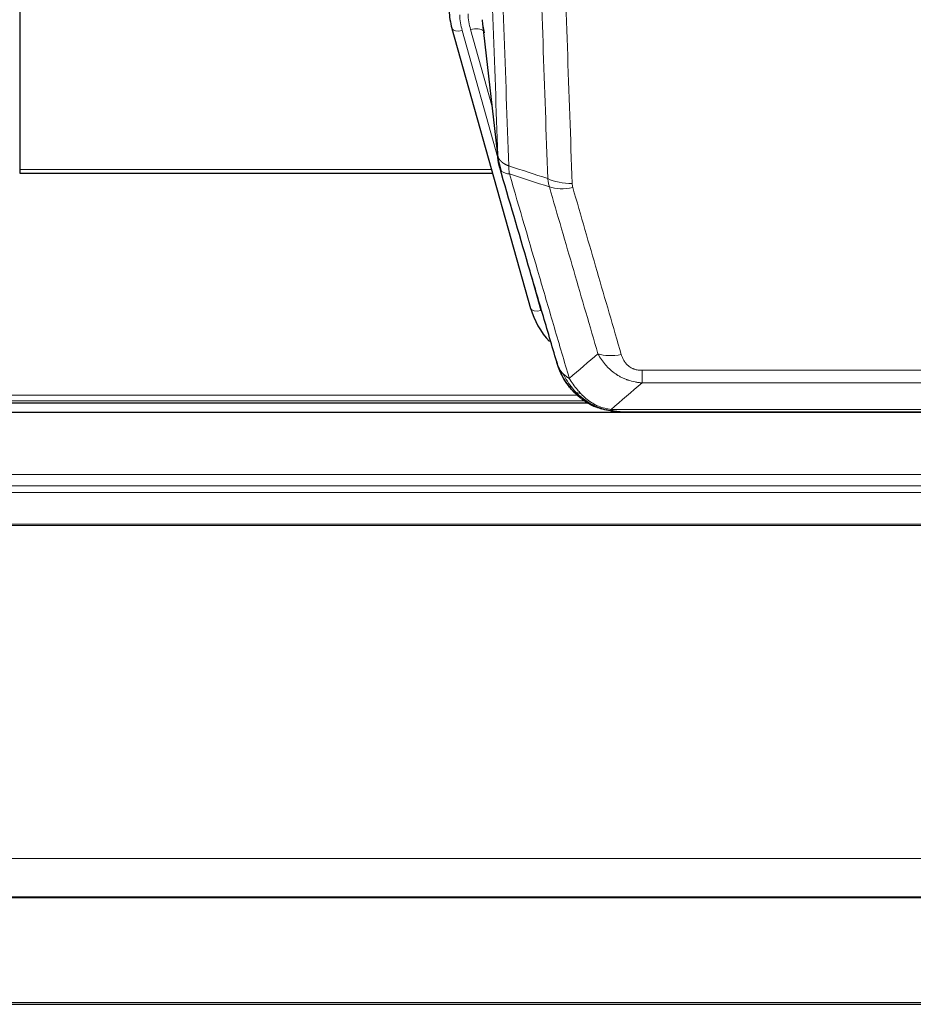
# Model space of a CAD drawing. Header units: inches. Extents: x 0 to 23760, y -13 to 16800.
# Tile 39 of 256: x 6053 to 6305, y 4753 to 5030. Entities that reach past the tile are written whole.
import ezdxf

# ---------------------------------------------------------------- set-up
doc = ezdxf.new("R2010")
doc.units = ezdxf.units.IN
doc.layers.add('1', color=7, linetype='Continuous', true_color=0xffffff)

msp = doc.modelspace()

# ---------------------------------------------------------------- linework, layer by layer
at = {"layer": '1', "color": 2, "linetype": 'Continuous', "lineweight": 25}
for p, q in [((6053.001, 5133.329), (6053.001, 4987.86)), ((6183.394, 5028.865), (6187.809, 4990.346)), ((6174.755, 5027.641), (6174.774, 5027.545)), ((6174.774, 5027.545), (6196.948, 4948.659)), ((6053.001, 4987.86), (6053.001, 4986.829)), ((6053.001, 4986.829), (6186.22, 4986.829)), ((5888.956, 4922.073), (6212.952, 4922.073)), ((6214.999, 4921.043), (6214.899, 4921.072)), ((6219.548, 4919.567), (6442.454, 4919.567)), ((6553.501, 4919.376), (5436.501, 4919.376)), ((5436.501, 4782.883), (6553.501, 4782.883)), ((5436.501, 4782.701), (6553.501, 4782.701)), ((5436.501, 4752.573), (6553.501, 4752.573))]:
    msp.add_line(p, q, dxfattribs=at)
at = {"layer": '1', "color": 110, "linetype": 'Continuous', "lineweight": 13}
for p, q in [((6183.304, 5030.038), (6187.68, 4991.858)), ((6177.662, 5026.971), (6187.734, 4991.137)), ((6186.035, 5005.826), (6180.009, 5027.264)), ((6053.001, 4987.86), (6185.933, 4987.86)), ((6195.11, 4964.897), (6199.836, 4948.085)), ((6228.33, 4927.698), (6228.33, 4931.231)), ((6228.33, 4931.231), (6433.672, 4931.231)), ((6433.672, 4927.698), (6228.33, 4927.698)), ((5890.368, 4922.634), (6212.06, 4922.634)), ((5891.78, 4924.247), (6210.053, 4924.247)), ((6214.899, 4921.072), (6214.83, 4921.229)), ((6219.598, 4920.23), (6442.404, 4920.23)), ((5436.501, 4901.919), (6553.501, 4901.919)), ((5436.501, 4898.677), (6553.501, 4898.677)), ((5436.501, 4896.833), (6553.501, 4896.833)), ((5436.501, 4887.92), (6553.501, 4887.92)), ((5436.501, 4887.475), (6553.501, 4887.475)), ((5436.501, 4793.648), (6553.501, 4793.648)), ((5436.501, 4753.118), (6553.501, 4753.118))]:
    msp.add_line(p, q, dxfattribs=at)
at = {"layer": '1', "color": 2, "linetype": 'Continuous', "lineweight": 25}
for centre, major_axis, ratio, start_param, end_param in [((6200.983, 5033.508), (-27.027, -0.37), 0.8864308, 0.02276, 0.2319114), ((6203.33, 5030.568), (20.035, -0.399), 0.8846078, 3.1939931, 3.4031446), ((6223.142, 4954.672), (-27.014, -0.465), 0.8900028, 0.2292736, 0.673414)]:
    msp.add_ellipse(centre, major_axis=major_axis, ratio=ratio, start_param=start_param, end_param=end_param, dxfattribs=at)
at = {"layer": '1', "color": 110, "linetype": 'Continuous', "lineweight": 13}
for centre, major_axis, ratio, start_param, end_param in [((6200.983, 5032.123), (-24.033, -0.038), 0.8858289, 0.0334668, 0.2426182), ((6203.33, 5032.415), (-24.033, -0.038), 0.8858289, 0.0334668, 0.2426182), ((6177.662, 5028.357), (2.888, 0.812), 0.4480327, 3.1416079, 4.5871119), ((6180.009, 5025.417), (3.851, 1.082), 0.4480327, 0.2500116, 1.4455193), ((6208.634, 4989.508), (-9.994, -0.345), 0.559112, 0.7940626, 1.551472), ((6208.822, 4988.335), (-9.604, -2.788), 0.5442898, 0.6684637, 1.414101), ((6199.836, 4949.47), (2.888, 0.812), 0.4480327, 3.1416079, 4.5871119), ((6222.483, 4941.453), (-9.598, -2.808), 0.562843, 0.6646512, 1.4076092)]:
    msp.add_ellipse(centre, major_axis=major_axis, ratio=ratio, start_param=start_param, end_param=end_param, dxfattribs=at)
for points, knots in [([(6187.68, 4991.858), (6187.236, 5004.705), (6186.33, 5030.556), (6184.923, 5069.8), (6183.953, 5096.274), (6183.398, 5111.253), (6183.336, 5112.919), (6183.213, 5116.252), (6183.027, 5121.256), (6182.59, 5132.955), (6182.211, 5143.023), (6181.893, 5151.437), (6181.83, 5153.121), (6181.702, 5156.491), (6181.51, 5161.548), (6181.06, 5173.372), (6180.67, 5183.545), (6179.884, 5203.94), (6178.82, 5231.267), (6177.179, 5272.662), (6176.055, 5300.526), (6175.485, 5314.526)], [0, 0, 0, 0, 0.125, 0.25, 0.375, 0.375, 0.390625, 0.390625, 0.40625, 0.4375, 0.5, 0.5, 0.515625, 0.515625, 0.53125, 0.5625, 0.625, 0.625, 0.75, 0.875, 1, 1, 1, 1]), ([(6178.541, 5312.746), (6179.112, 5298.693), (6180.24, 5270.722), (6181.885, 5229.17), (6182.951, 5201.739), (6183.74, 5181.266), (6184.131, 5171.055), (6184.582, 5159.187), (6184.775, 5154.11), (6184.903, 5150.727), (6184.967, 5149.037), (6185.286, 5140.591), (6185.665, 5130.484), (6186.103, 5118.741), (6186.29, 5113.718), (6186.414, 5110.372), (6186.476, 5108.7), (6187.032, 5093.664), (6188.005, 5067.089), (6189.415, 5027.695), (6190.324, 5001.746), (6190.77, 4988.849)], [0, 0, 0, 0, 0.125, 0.25, 0.375, 0.375, 0.4375, 0.46875, 0.484375, 0.484375, 0.5, 0.5, 0.5625, 0.59375, 0.609375, 0.609375, 0.625, 0.625, 0.75, 0.875, 1, 1, 1, 1]), ([(6201.767, 4985.281), (6201.328, 4997.978), (6200.437, 5023.523), (6199.515, 5049.37), (6198.812, 5068.868), (6198.576, 5075.387), (6198.099, 5088.461), (6197.859, 5095.017), (6197.133, 5114.741), (6196.641, 5127.961), (6196.017, 5144.575), (6195.891, 5147.902), (6195.64, 5154.564), (6195.261, 5164.569), (6194.878, 5174.611), (6194.106, 5194.744), (6193.062, 5221.718), (6191.453, 5262.57), (6190.351, 5290.065), (6189.792, 5303.878)], [0, 0, 0, 0, 0.125, 0.25, 0.25, 0.3125, 0.3125, 0.375, 0.375, 0.5, 0.5, 0.53125, 0.53125, 0.5625, 0.625, 0.625, 0.75, 0.875, 1, 1, 1, 1]), ([(6196.676, 5302.918), (6197.233, 5289.087), (6198.334, 5261.557), (6199.941, 5220.653), (6200.984, 5193.645), (6201.754, 5173.486), (6202.137, 5163.432), (6202.515, 5153.414), (6202.766, 5146.743), (6202.892, 5143.412), (6203.515, 5126.777), (6204.006, 5113.539), (6204.732, 5093.79), (6204.972, 5087.226), (6205.447, 5074.135), (6205.683, 5067.609), (6206.385, 5048.086), (6207.306, 5022.206), (6208.196, 4996.628), (6208.634, 4983.915)], [0, 0, 0, 0, 0.125, 0.25, 0.375, 0.375, 0.4375, 0.46875, 0.46875, 0.5, 0.5, 0.625, 0.625, 0.6875, 0.6875, 0.75, 0.75, 0.875, 1, 1, 1, 1]), ([(6187.68, 4991.858), (6187.681, 4991.85), (6187.683, 4991.834), (6187.686, 4991.81), (6187.689, 4991.787), (6187.693, 4991.763), (6187.697, 4991.739), (6187.701, 4991.716), (6187.705, 4991.692), (6187.71, 4991.669), (6187.715, 4991.645), (6187.72, 4991.621), (6187.725, 4991.598), (6187.731, 4991.574), (6187.737, 4991.551), (6187.743, 4991.527), (6187.749, 4991.504), (6187.756, 4991.48), (6187.762, 4991.457), (6187.77, 4991.434), (6187.777, 4991.41), (6187.785, 4991.387), (6187.792, 4991.364), (6187.801, 4991.34), (6187.809, 4991.317), (6187.818, 4991.294), (6187.826, 4991.27), (6187.836, 4991.247), (6187.845, 4991.224), (6187.855, 4991.201), (6187.864, 4991.178), (6187.875, 4991.155), (6187.885, 4991.132), (6187.896, 4991.109), (6187.906, 4991.086), (6187.918, 4991.063), (6187.929, 4991.04), (6187.941, 4991.017), (6187.952, 4990.994), (6187.965, 4990.971), (6187.977, 4990.949), (6187.989, 4990.926), (6188.002, 4990.903), (6188.015, 4990.881), (6188.029, 4990.858), (6188.042, 4990.836), (6188.056, 4990.813), (6188.07, 4990.791), (6188.085, 4990.768), (6188.099, 4990.746), (6188.114, 4990.723), (6188.129, 4990.701), (6188.144, 4990.679), (6188.16, 4990.657), (6188.176, 4990.635), (6188.192, 4990.612), (6188.208, 4990.59), (6188.225, 4990.568), (6188.241, 4990.546), (6188.258, 4990.525), (6188.276, 4990.503), (6188.293, 4990.481), (6188.311, 4990.459), (6188.329, 4990.437), (6188.347, 4990.416), (6188.365, 4990.394), (6188.384, 4990.373), (6188.403, 4990.351), (6188.422, 4990.33), (6188.441, 4990.308), (6188.461, 4990.287), (6188.481, 4990.266), (6188.501, 4990.245), (6188.521, 4990.224), (6188.542, 4990.203), (6188.563, 4990.182), (6188.59, 4990.154), (6188.623, 4990.121), (6188.664, 4990.083), (6188.706, 4990.044), (6188.748, 4990.006), (6188.792, 4989.968), (6188.836, 4989.93), (6188.88, 4989.893), (6188.926, 4989.856), (6188.972, 4989.819), (6189.019, 4989.783), (6189.067, 4989.746), (6189.116, 4989.711), (6189.165, 4989.675), (6189.216, 4989.64), (6189.267, 4989.605), (6189.318, 4989.57), (6189.371, 4989.536), (6189.424, 4989.502), (6189.478, 4989.469), (6189.532, 4989.436), (6189.588, 4989.403), (6189.644, 4989.37), (6189.701, 4989.338), (6189.758, 4989.306), (6189.816, 4989.275), (6189.875, 4989.244), (6189.935, 4989.213), (6189.995, 4989.183), (6190.056, 4989.153), (6190.118, 4989.123), (6190.18, 4989.094), (6190.243, 4989.065), (6190.306, 4989.037), (6190.371, 4989.009), (6190.436, 4988.981), (6190.501, 4988.954), (6190.567, 4988.927), (6190.634, 4988.901), (6190.702, 4988.875), (6190.747, 4988.858), (6190.77, 4988.849)], [0, 0, 0, 0, 0.0066687, 0.0133374, 0.0200061, 0.0266746, 0.0333432, 0.0400116, 0.0466801, 0.0533484, 0.0600168, 0.066685, 0.0733532, 0.0800214, 0.0866895, 0.0933575, 0.1000255, 0.1066935, 0.1133614, 0.1200292, 0.126697, 0.1333647, 0.1400324, 0.1467001, 0.1533676, 0.1600352, 0.1667026, 0.1733701, 0.1800374, 0.1867047, 0.193372, 0.2000392, 0.2067064, 0.2133735, 0.2200405, 0.2267075, 0.2333745, 0.2400414, 0.2467082, 0.253375, 0.2600418, 0.2667085, 0.2733751, 0.2800417, 0.2867082, 0.2933747, 0.3000412, 0.3067075, 0.3133739, 0.3200401, 0.3267064, 0.3333725, 0.3400387, 0.3467047, 0.3533708, 0.3600367, 0.3667026, 0.3733685, 0.3800343, 0.3867001, 0.3933658, 0.4000315, 0.4066971, 0.4133626, 0.4200281, 0.4266936, 0.433359, 0.4400243, 0.4466896, 0.4533549, 0.4600201, 0.4666852, 0.4733503, 0.4800154, 0.4866804, 0.4933453, 0.5000102, 0.5125098, 0.5250093, 0.5375088, 0.5500082, 0.5625077, 0.5750071, 0.5875066, 0.600006, 0.6125054, 0.6250049, 0.6375043, 0.6500037, 0.6625032, 0.6750026, 0.6875021, 0.7000016, 0.7125011, 0.7250006, 0.7375001, 0.7499997, 0.7624993, 0.7749989, 0.7874985, 0.7999982, 0.812498, 0.8249977, 0.8374975, 0.8499974, 0.8624973, 0.8749972, 0.8874972, 0.8999973, 0.9124974, 0.9249976, 0.9374978, 0.9499981, 0.9624985, 0.9749989, 0.9874994, 1, 1, 1, 1]), ([(6190.982, 4986.559), (6190.907, 4986.931), (6190.864, 4987.303), (6190.806, 4988.061), (6190.791, 4988.448), (6190.77, 4988.849)], [0, 0, 0, 0, 0.5, 0.5, 1, 1, 1, 1]), ([(6188.237, 4988.407), (6188.258, 4988.161), (6188.336, 4987.93), (6188.599, 4987.51), (6188.785, 4987.322), (6189.256, 4987), (6189.542, 4986.866), (6190.2, 4986.663), (6190.573, 4986.593), (6190.982, 4986.559)], [0, 0, 0, 0, 0.25, 0.25, 0.5, 0.5, 0.75, 0.75, 1, 1, 1, 1]), ([(6190.982, 4986.559), (6193.804, 4976.865), (6196.62, 4967.218), (6200.833, 4952.815), (6202.236, 4948.025), (6205.038, 4938.47), (6206.438, 4933.703), (6207.836, 4928.949)], [0, 0, 0, 0, 0.5, 0.5, 0.75, 0.75, 1, 1, 1, 1]), ([(6208.822, 4982.737), (6208.766, 4982.931), (6208.722, 4983.126), (6208.66, 4983.518), (6208.641, 4983.716), (6208.634, 4983.915)], [0, 0, 0, 0, 0.5, 0.5, 1, 1, 1, 1]), ([(6215.903, 4935.911), (6214.767, 4939.797), (6213.631, 4943.691), (6211.356, 4951.493), (6210.217, 4955.402), (6206.797, 4967.152), (6204.513, 4975.015), (6202.225, 4982.908)], [0, 0, 0, 0, 0.25, 0.25, 0.5, 0.5, 1, 1, 1, 1]), ([(6208.822, 4982.737), (6211.107, 4974.832), (6213.388, 4966.957), (6216.804, 4955.188), (6217.941, 4951.273), (6220.214, 4943.458), (6221.349, 4939.559), (6222.483, 4935.666)], [0, 0, 0, 0, 0.5, 0.5, 0.75, 0.75, 1, 1, 1, 1]), ([(6228.33, 4927.698), (6227.995, 4927.721), (6227.662, 4927.754), (6226.999, 4927.842), (6226.67, 4927.895), (6225.695, 4928.087), (6225.057, 4928.256), (6224.354, 4928.493), (6224.276, 4928.52), (6224.121, 4928.575), (6224.043, 4928.603), (6223.812, 4928.69), (6223.659, 4928.75), (6223.205, 4928.938), (6222.61, 4929.208), (6222.037, 4929.515), (6221.616, 4929.76), (6221.407, 4929.887), (6221.202, 4930.018), (6221.065, 4930.107), (6220.998, 4930.152), (6220.392, 4930.561), (6219.884, 4930.957), (6219.165, 4931.596), (6218.932, 4931.817), (6218.594, 4932.159), (6218.483, 4932.275), (6218.264, 4932.511), (6218.157, 4932.63), (6217.63, 4933.236), (6217.241, 4933.742), (6216.527, 4934.796), (6216.2, 4935.344), (6215.903, 4935.911)], [0, 0, 0, 0, 0.0625, 0.0625, 0.125, 0.125, 0.25, 0.25, 0.265625, 0.265625, 0.28125, 0.28125, 0.3125, 0.3125, 0.375, 0.4375, 0.4375, 0.46875, 0.484375, 0.484375, 0.5, 0.5, 0.625, 0.625, 0.6875, 0.6875, 0.71875, 0.71875, 0.75, 0.75, 0.875, 0.875, 1, 1, 1, 1]), ([(6228.33, 4931.231), (6228.147, 4931.231), (6227.965, 4931.237), (6227.601, 4931.263), (6227.421, 4931.283), (6227.066, 4931.337), (6226.89, 4931.37), (6226.544, 4931.453), (6226.373, 4931.501), (6226.162, 4931.571), (6226.12, 4931.586), (6226.036, 4931.616), (6225.912, 4931.662), (6225.79, 4931.712), (6225.551, 4931.817), (6225.243, 4931.97), (6224.956, 4932.149), (6224.783, 4932.268), (6224.749, 4932.292), (6224.681, 4932.342), (6224.647, 4932.367), (6224.547, 4932.443), (6224.482, 4932.495), (6224.293, 4932.654), (6224.173, 4932.764), (6223.947, 4932.992), (6223.84, 4933.11), (6223.637, 4933.353), (6223.541, 4933.478), (6223.428, 4933.639), (6223.406, 4933.671), (6223.362, 4933.736), (6223.34, 4933.769), (6223.277, 4933.867), (6223.236, 4933.933), (6223.117, 4934.132), (6223.044, 4934.267), (6222.907, 4934.539), (6222.843, 4934.677), (6222.666, 4935.094), (6222.567, 4935.378), (6222.483, 4935.666)], [0, 0, 0, 0, 0.0625, 0.0625, 0.125, 0.125, 0.1875, 0.1875, 0.25, 0.25, 0.265625, 0.265625, 0.28125, 0.3125, 0.3125, 0.375, 0.4375, 0.4375, 0.453125, 0.453125, 0.46875, 0.46875, 0.5, 0.5, 0.5625, 0.5625, 0.625, 0.625, 0.6875, 0.6875, 0.703125, 0.703125, 0.71875, 0.71875, 0.75, 0.75, 0.8125, 0.8125, 0.875, 0.875, 1, 1, 1, 1]), ([(6204.918, 4931.864), (6205.075, 4931.579), (6205.254, 4931.303), (6205.659, 4930.774), (6205.883, 4930.521), (6206.129, 4930.279)], [0, 0, 0, 0, 0.5, 0.5, 1, 1, 1, 1]), ([(6206.129, 4930.279), (6206.375, 4930.032), (6206.641, 4929.797), (6207.211, 4929.353), (6207.515, 4929.144), (6207.836, 4928.949)], [0, 0, 0, 0, 0.5, 0.5, 1, 1, 1, 1]), ([(6209.787, 4924.954), (6209.415, 4925.343), (6209.059, 4925.749), (6207.698, 4927.432), (6206.827, 4928.826), (6206.129, 4930.279)], [0, 0, 0, 0, 0.25, 0.25, 1, 1, 1, 1]), ([(6211.011, 4924.742), (6210.712, 4925.058), (6210.422, 4925.386), (6209.295, 4926.736), (6208.529, 4927.834), (6207.836, 4928.949)], [0, 0, 0, 0, 0.25, 0.25, 1, 1, 1, 1]), ([(6208.801, 4925.439), (6208.832, 4925.413), (6208.864, 4925.386), (6208.999, 4925.285), (6209.112, 4925.215), (6209.361, 4925.093), (6209.497, 4925.041), (6209.689, 4924.981), (6209.737, 4924.967), (6209.787, 4924.954)], [0, 0, 0, 0, 0.125, 0.125, 0.5, 0.5, 0.875, 0.875, 1, 1, 1, 1]), ([(6209.787, 4924.954), (6209.885, 4924.928), (6209.987, 4924.905), (6210.244, 4924.854), (6210.401, 4924.831), (6210.712, 4924.787), (6210.865, 4924.766), (6211.011, 4924.742)], [0, 0, 0, 0, 0.25, 0.25, 0.625, 0.625, 1, 1, 1, 1]), ([(6214.98, 4921.623), (6214.8, 4921.72), (6214.622, 4921.822), (6213.914, 4922.247), (6213.4, 4922.605), (6212.406, 4923.391), (6211.926, 4923.82), (6211.312, 4924.428), (6211.16, 4924.584), (6211.011, 4924.742)], [0, 0, 0, 0, 0.125, 0.125, 0.5, 0.5, 0.875, 0.875, 1, 1, 1, 1]), ([(6214.83, 4921.229), (6214.828, 4921.259), (6214.83, 4921.291), (6214.843, 4921.377), (6214.859, 4921.432), (6214.908, 4921.536), (6214.94, 4921.585), (6214.98, 4921.623)], [0, 0, 0, 0, 0.25, 0.25, 0.625, 0.625, 1, 1, 1, 1]), ([(6219.598, 4920.23), (6218.378, 4920.332), (6217.202, 4920.626), (6215.708, 4921.252), (6215.341, 4921.428), (6214.98, 4921.623)], [0, 0, 0, 0, 0.75, 0.75, 1, 1, 1, 1]), ([(6222.14, 4919.569), (6222.067, 4919.568), (6221.992, 4919.567), (6221.696, 4919.568), (6221.475, 4919.577), (6221.047, 4919.612), (6220.842, 4919.638), (6220.59, 4919.684), (6220.528, 4919.696), (6220.469, 4919.709)], [0, 0, 0, 0, 0.125, 0.125, 0.5, 0.5, 0.875, 0.875, 1, 1, 1, 1])]:
    msp.add_open_spline(points, degree=3, knots=knots, dxfattribs=at)
at = {"layer": '1', "color": 2, "linetype": 'Continuous', "lineweight": 25}
for points, knots in [([(6188.237, 4988.407), (6188.232, 4988.424), (6188.221, 4988.459), (6188.206, 4988.511), (6188.191, 4988.565), (6188.176, 4988.619), (6188.161, 4988.675), (6188.145, 4988.732), (6188.13, 4988.79), (6188.114, 4988.849), (6188.099, 4988.909), (6188.084, 4988.97), (6188.068, 4989.033), (6188.053, 4989.096), (6188.038, 4989.161), (6188.022, 4989.227), (6188.007, 4989.294), (6187.992, 4989.362), (6187.977, 4989.432), (6187.963, 4989.502), (6187.948, 4989.574), (6187.934, 4989.647), (6187.919, 4989.72), (6187.905, 4989.796), (6187.891, 4989.872), (6187.878, 4989.949), (6187.865, 4990.028), (6187.844, 4990.154), (6187.818, 4990.324), (6187.789, 4990.53), (6187.766, 4990.723), (6187.746, 4990.9), (6187.731, 4991.062), (6187.718, 4991.209), (6187.708, 4991.342), (6187.7, 4991.459), (6187.694, 4991.561), (6187.689, 4991.647), (6187.686, 4991.719), (6187.683, 4991.775), (6187.682, 4991.816), (6187.681, 4991.842), (6187.68, 4991.854), (6187.68, 4991.858)], [0, 0, 0, 0, 0.0155037, 0.0313049, 0.0474035, 0.0637997, 0.0804935, 0.097485, 0.1147743, 0.1323613, 0.1502462, 0.1684289, 0.1869096, 0.2056883, 0.224765, 0.2441397, 0.2638126, 0.2837835, 0.3040527, 0.32462, 0.3454856, 0.3666494, 0.3881116, 0.409872, 0.4319308, 0.454288, 0.4769435, 0.4998975, 0.5635611, 0.6228928, 0.6778927, 0.7285606, 0.7748966, 0.8169007, 0.8545729, 0.8879131, 0.9169214, 0.9415977, 0.9619421, 0.9779545, 0.989635, 0.9969835, 1, 1, 1, 1]), ([(6204.279, 4933.638), (6202.948, 4938.16), (6201.616, 4942.693), (6198.948, 4951.78), (6197.613, 4956.334), (6193.602, 4970.026), (6190.922, 4979.196), (6188.237, 4988.407)], [0, 0, 0, 0, 0.25, 0.25, 0.5, 0.5, 1, 1, 1, 1]), ([(6204.279, 4933.638), (6204.336, 4933.328), (6204.418, 4933.023), (6204.632, 4932.431), (6204.763, 4932.142), (6204.918, 4931.864)], [0, 0, 0, 0, 0.5, 0.5, 1, 1, 1, 1]), ([(6208.311, 4926.141), (6208.299, 4926.154), (6208.276, 4926.18), (6208.241, 4926.22), (6208.206, 4926.261), (6208.17, 4926.302), (6208.134, 4926.344), (6208.097, 4926.387), (6208.06, 4926.431), (6208.023, 4926.475), (6207.985, 4926.52), (6207.947, 4926.565), (6207.909, 4926.612), (6207.87, 4926.659), (6207.831, 4926.707), (6207.791, 4926.755), (6207.751, 4926.805), (6207.711, 4926.855), (6207.671, 4926.905), (6207.63, 4926.957), (6207.589, 4927.009), (6207.548, 4927.062), (6207.506, 4927.116), (6207.464, 4927.171), (6207.422, 4927.226), (6207.38, 4927.283), (6207.337, 4927.34), (6207.294, 4927.398), (6207.251, 4927.456), (6207.207, 4927.516), (6207.164, 4927.576), (6207.12, 4927.637), (6207.076, 4927.699), (6207.032, 4927.761), (6206.987, 4927.825), (6206.942, 4927.889), (6206.898, 4927.954), (6206.853, 4928.02), (6206.808, 4928.087), (6206.762, 4928.154), (6206.717, 4928.223), (6206.671, 4928.292), (6206.626, 4928.363), (6206.58, 4928.434), (6206.534, 4928.505), (6206.488, 4928.578), (6206.442, 4928.652), (6206.396, 4928.726), (6206.35, 4928.802), (6206.304, 4928.878), (6206.258, 4928.955), (6206.211, 4929.033), (6206.165, 4929.112), (6206.119, 4929.192), (6206.073, 4929.273), (6206.026, 4929.355), (6205.98, 4929.437), (6205.934, 4929.521), (6205.888, 4929.605), (6205.842, 4929.691), (6205.796, 4929.777), (6205.75, 4929.864), (6205.705, 4929.952), (6205.659, 4930.041), (6205.614, 4930.131), (6205.568, 4930.222), (6205.523, 4930.314), (6205.478, 4930.407), (6205.433, 4930.5), (6205.389, 4930.595), (6205.344, 4930.691), (6205.3, 4930.787), (6205.256, 4930.885), (6205.213, 4930.983), (6205.169, 4931.083), (6205.126, 4931.183), (6205.083, 4931.285), (6205.041, 4931.387), (6204.999, 4931.49), (6204.957, 4931.595), (6204.915, 4931.7), (6204.874, 4931.806), (6204.833, 4931.913), (6204.793, 4932.021), (6204.753, 4932.131), (6204.714, 4932.241), (6204.675, 4932.352), (6204.636, 4932.464), (6204.598, 4932.577), (6204.56, 4932.691), (6204.523, 4932.806), (6204.486, 4932.922), (6204.45, 4933.039), (6204.415, 4933.157), (6204.38, 4933.276), (6204.346, 4933.395), (6204.312, 4933.516), (6204.29, 4933.597), (6204.279, 4933.638)], [0, 0, 0, 0, 0.0060657, 0.012223, 0.0184718, 0.0248123, 0.0312443, 0.0377679, 0.0443831, 0.0510899, 0.0578883, 0.0647782, 0.0717598, 0.0788329, 0.0859977, 0.093254, 0.1006019, 0.1080414, 0.1155725, 0.1231952, 0.1309095, 0.1387154, 0.1466129, 0.1546019, 0.1626826, 0.1708549, 0.1791188, 0.1874742, 0.1959213, 0.20446, 0.2130903, 0.2218121, 0.2306256, 0.2395307, 0.2485274, 0.2576156, 0.2667955, 0.276067, 0.2854301, 0.2948848, 0.3044311, 0.314069, 0.3237985, 0.3336196, 0.3435324, 0.3535367, 0.3636326, 0.3738202, 0.3840993, 0.3944701, 0.4049324, 0.4154864, 0.426132, 0.4368691, 0.4476979, 0.4586183, 0.4696303, 0.480734, 0.4919292, 0.503216, 0.5145945, 0.5260645, 0.5376262, 0.5492795, 0.5610244, 0.5728609, 0.584789, 0.5968087, 0.60892, 0.621123, 0.6334175, 0.6458037, 0.6582815, 0.6708509, 0.6835119, 0.6962645, 0.7091087, 0.7220445, 0.735072, 0.748191, 0.7614017, 0.774704, 0.7880979, 0.8015834, 0.8151605, 0.8288293, 0.8425896, 0.8564416, 0.8703852, 0.8844204, 0.8985472, 0.9127656, 0.9270756, 0.9414773, 0.9559705, 0.9705554, 0.9852319, 1, 1, 1, 1]), ([(6208.801, 4925.439), (6208.366, 4925.908), (6207.956, 4926.399), (6206.426, 4928.435), (6205.531, 4930.124), (6204.918, 4931.864)], [0, 0, 0, 0, 0.25, 0.25, 1, 1, 1, 1]), ([(6208.371, 4926.006), (6208.392, 4925.962), (6208.416, 4925.918), (6208.494, 4925.783), (6208.557, 4925.692), (6208.683, 4925.548), (6208.739, 4925.493), (6208.801, 4925.439)], [0, 0, 0, 0, 0.2280377, 0.2280377, 0.6912151, 0.6912151, 1, 1, 1, 1]), ([(6211.312, 4923.181), (6210.666, 4923.664), (6210.05, 4924.189), (6209.242, 4924.975), (6209.018, 4925.205), (6208.801, 4925.439)], [0, 0, 0, 0, 0.7159091, 0.7159091, 1, 1, 1, 1]), ([(6214.83, 4921.229), (6214.601, 4921.34), (6214.374, 4921.458), (6213.473, 4921.951), (6212.813, 4922.372), (6211.544, 4923.31), (6210.934, 4923.826), (6210.162, 4924.569), (6209.972, 4924.76), (6209.787, 4924.954)], [0, 0, 0, 0, 0.125, 0.125, 0.5, 0.5, 0.875, 0.875, 1, 1, 1, 1]), ([(6220.469, 4919.709), (6219.059, 4919.798), (6217.622, 4920.105), (6215.752, 4920.806), (6215.288, 4921.006), (6214.83, 4921.229)], [0, 0, 0, 0, 0.75, 0.75, 1, 1, 1, 1]), ([(6216.997, 4920.314), (6216.917, 4920.338), (6216.837, 4920.362), (6216.165, 4920.574), (6215.577, 4920.793), (6214.999, 4921.043)], [0, 0, 0, 0, 0.1180686, 0.1180686, 1, 1, 1, 1]), ([(6220.469, 4919.709), (6220.351, 4919.736), (6220.241, 4919.767), (6219.992, 4919.854), (6219.867, 4919.915), (6219.681, 4920.057), (6219.62, 4920.138), (6219.598, 4920.23)], [0, 0, 0, 0, 0.25, 0.25, 0.625, 0.625, 1, 1, 1, 1])]:
    msp.add_open_spline(points, degree=3, knots=knots, dxfattribs=at)
for points, degree in [([(6187.804, 4990.427), (6188.554, 4987.596)], 1), ([(6211.388, 4923.125), (6213.034, 4921.905), (6214.901, 4921.07)], 2), ([(6222.14, 4919.569), (6221.524, 4919.566), (6220.9, 4919.596), (6220.275, 4919.66)], 3)]:
    msp.add_open_spline(points, degree=degree, dxfattribs=at)
at = {"layer": '1', "color": 110, "linetype": 'Continuous', "lineweight": 13}
for points in [[(6190.77, 4988.849), (6194.435, 4987.662), (6198.1, 4986.472), (6201.767, 4985.281)], [(6202.225, 4982.908), (6198.477, 4984.127), (6194.729, 4985.344), (6190.982, 4986.559)], [(6202.225, 4982.908), (6202.113, 4983.292), (6201.924, 4984.071), (6201.807, 4984.874), (6201.767, 4985.281)], [(6207.836, 4928.949), (6210.51, 4931.272), (6213.199, 4933.592), (6215.903, 4935.911)], [(6228.33, 4927.698), (6225.402, 4925.211), (6222.491, 4922.722), (6219.598, 4920.23)]]:
    msp.add_open_spline(points, degree=3, dxfattribs=at)

doc.saveas('drawing.dxf')
